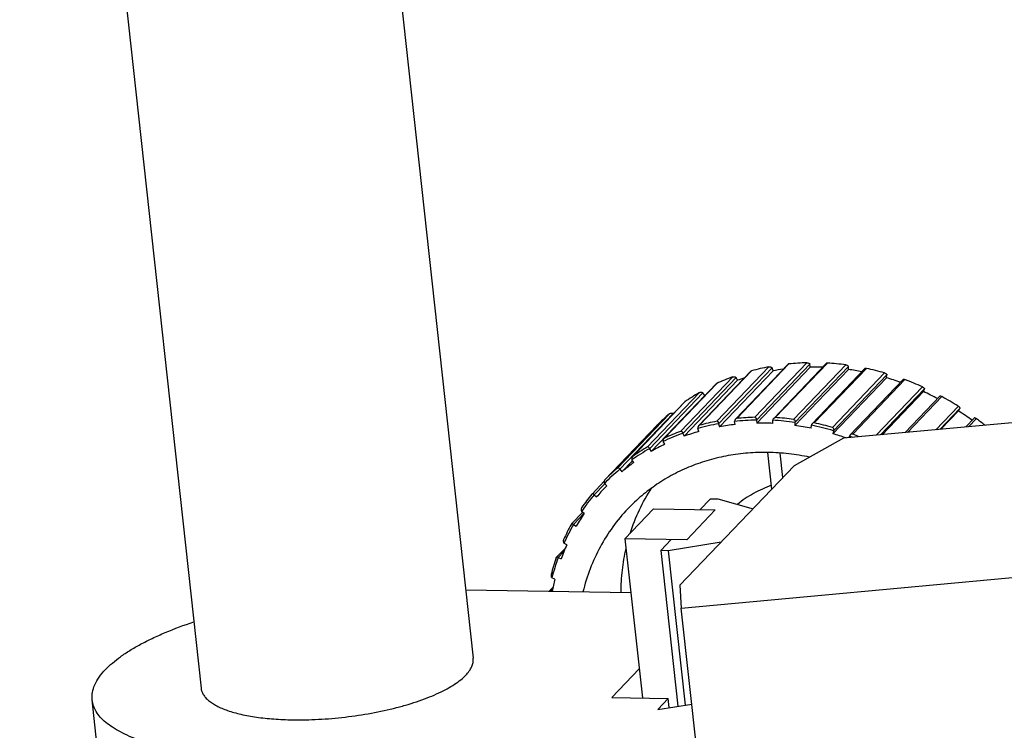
# Model space of a CAD drawing. Header units: millimetres. Extents: x 26 to 553, y 35 to 400.
# Tile 32 of 43: x 427 to 463, y 300 to 325. Entities that reach past the tile are written whole.
import ezdxf

# ---------------------------------------------------------------- set-up
doc = ezdxf.new("R2010")
doc.units = ezdxf.units.MM
doc.header["$LTSCALE"] = 32.67
doc.layers.add('20_ALL_FEATURES', color=7, linetype='CONTINUOUS')

msp = doc.modelspace()

# ---------------------------------------------------------------- linework, layer by layer
at = {"layer": '20_ALL_FEATURES', "color": 7}
for p, q in [((436.4678, 362.7622), (443.1052, 302.1697)), ((426.5405, 361.5525), (433.1646, 301.0808)), ((452.6859, 310.9052), (454.5991, 312.906)), ((454.6349, 312.9201), (452.7321, 310.9302)), ((453.3882, 310.9716), (455.291, 312.9616)), ((455.4032, 312.9152), (453.4483, 310.8708)), ((454.0805, 310.9314), (455.9991, 312.9379)), ((456.0439, 312.9494), (454.1411, 310.9595)), ((455.4193, 312.8024), (455.4032, 312.9152)), ((451.3401, 310.6591), (453.2489, 312.6554)), ((453.2755, 312.6697), (451.3727, 310.6797)), ((452.0013, 310.8243), (453.904, 312.8143)), ((454.0252, 312.7809), (452.0703, 310.7365)), ((452.1038, 310.6254), (454.0587, 312.6698)), ((453.4644, 310.758), (455.4193, 312.8024)), ((454.0587, 312.6698), (454.0252, 312.7809)), ((454.8086, 310.8967), (456.7114, 312.8867)), ((454.8561, 310.673), (456.811, 312.7175)), ((456.8126, 312.8292), (454.8577, 310.7847)), ((455.4896, 310.7372), (457.4145, 312.7502)), ((457.4681, 312.7569), (455.5653, 310.7669)), ((456.2277, 310.6015), (458.1305, 312.5915)), ((456.811, 312.7175), (456.8126, 312.8292)), ((450.0776, 310.2007), (451.9818, 312.1921)), ((451.9994, 312.2042), (450.0966, 310.2143)), ((450.6821, 310.4585), (452.5849, 312.4484)), ((452.7126, 312.4296), (450.7577, 310.3851)), ((450.8077, 310.2784), (452.7626, 312.3229)), ((452.7626, 312.3229), (452.7126, 312.4296)), ((456.2446, 310.3726), (458.1995, 312.417)), ((458.2189, 312.5249), (456.2639, 310.4805)), ((480.4782, 312.4036), (456.6357, 310.2066)), ((456.8785, 310.3273), (458.8104, 312.3476)), ((458.8722, 312.3472), (456.9694, 310.3573)), ((458.1995, 312.417), (458.2189, 312.5249)), ((449.4632, 309.8832), (451.366, 311.8731)), ((451.4977, 311.8698), (449.5428, 309.8253)), ((451.5631, 311.7702), (451.4977, 311.8698)), ((457.8235, 310.3161), (459.5133, 312.0832)), ((459.5872, 312.0099), (457.9815, 310.3306)), ((458.0476, 310.3367), (459.5506, 311.9085)), ((459.5506, 311.9085), (459.5872, 312.0099)), ((448.9254, 309.5369), (450.829, 311.5277)), ((450.8379, 311.5353), (448.9351, 309.5453)), ((449.6082, 309.7257), (451.5631, 311.7702)), ((458.8843, 310.4138), (460.1525, 311.74)), ((460.2217, 311.7305), (458.9702, 310.4217)), ((448.3745, 309.1124), (450.2773, 311.1024)), ((450.4105, 311.1154), (448.4556, 309.071)), ((450.4221, 311.1022), (450.4105, 311.1154)), ((460.006, 310.5172), (460.8257, 311.3744)), ((460.884, 311.2968), (460.1513, 310.5306)), ((460.1901, 310.5341), (460.8311, 311.2044)), ((460.8311, 311.2044), (460.884, 311.2968)), ((452.0703, 310.7365), (452.1038, 310.6254)), ((452.6754, 310.7081), (452.6492, 310.8203)), ((453.4483, 310.8708), (453.4644, 310.758)), ((454.0533, 310.7485), (454.0447, 310.8612)), ((454.8577, 310.7847), (454.8561, 310.673)), ((461.0972, 310.6177), (461.4077, 310.9424)), ((461.4834, 310.9219), (461.2017, 310.6273)), ((449.8197, 310.6793), (447.9161, 308.6885)), ((449.8197, 310.6793), (449.8189, 310.6784)), ((450.7577, 310.3851), (450.8077, 310.2784)), ((451.3479, 310.4514), (451.3048, 310.5603)), ((455.4479, 310.5715), (455.4571, 310.6819)), ((456.2639, 310.4805), (456.2446, 310.3726)), ((450.1036, 309.9847), (450.0446, 310.0876)), ((456.6357, 310.2066), (454.8272, 309.201)), ((456.8357, 310.225), (456.8514, 310.287)), ((449.5428, 309.8254), (449.6082, 309.7257)), ((454.0147, 308.3513), (453.8684, 309.6866)), ((454.4187, 308.7738), (454.3209, 309.6665)), ((448.5346, 308.9809), (448.9217, 309.3857)), ((448.9732, 309.3195), (448.8997, 309.4139)), ((448.4556, 309.071), (448.5346, 308.9809)), ((450.6567, 304.8395), (454.8272, 309.201)), ((447.4458, 308.1688), (447.8917, 308.635)), ((447.9169, 308.6893), (447.9161, 308.6885)), ((447.9094, 308.5449), (447.5227, 308.1406)), ((447.9844, 308.472), (447.8983, 308.5557)), ((447.5227, 308.1406), (447.6135, 308.0622)), ((451.3836, 307.5957), (451.7681, 307.9978)), ((451.7681, 307.9978), (452.0378, 307.9935)), ((452.0378, 307.9935), (453.3268, 307.6319)), ((446.6998, 307.0772), (447.1072, 307.5032)), ((447.1616, 307.4633), (447.065, 307.5341)), ((449.692, 307.623), (448.6494, 306.5326)), ((449.692, 307.623), (451.9475, 307.5866)), ((450.9049, 306.4963), (451.9475, 307.5866)), ((447.1582, 307.4658), (446.7673, 307.0571)), ((446.7673, 307.0571), (446.8676, 306.9923)), ((448.6494, 306.5326), (449.2862, 300.7191)), ((450.9049, 306.4963), (448.6494, 306.5326)), ((449.9565, 306.1033), (450.341, 306.5054)), ((446.1519, 305.8619), (446.4721, 306.1968)), ((446.4185, 306.0674), (446.2078, 305.8471)), ((446.5251, 306.3182), (446.4204, 306.3743)), ((449.9565, 306.1033), (450.5795, 300.4163)), ((450.2262, 306.0989), (449.9565, 306.1033)), ((452.1571, 306.4086), (450.2262, 306.0989)), ((450.2262, 306.0989), (450.8441, 300.4587)), ((450.7057, 304.0051), (475.7827, 306.3159)), ((446.2078, 305.8471), (446.3152, 305.7976)), ((446.0905, 305.0648), (445.9802, 305.1049)), ((442.832, 304.6635), (448.8647, 304.5663)), ((445.8744, 304.6145), (446.0211, 304.7679)), ((446.0058, 304.695), (445.928, 304.6136)), ((450.6567, 304.8395), (450.7057, 304.0051)), ((452.1251, 291.0478), (450.7057, 304.0051)), ((449.1691, 301.7878), (448.1645, 300.7371)), ((448.1645, 300.7371), (450.232, 300.7039)), ((450.232, 300.7039), (449.8443, 300.2984)), ((450.269, 300.3665), (450.232, 300.7039)), ((432.0716, 274.3242), (429.1884, 300.6452)), ((449.8443, 300.2984), (451.0899, 300.4982))]:
    msp.add_line(p, q, dxfattribs=at)
for centre, radius, start, end in [((455.517, 304.1688), 8.7956, 91.47214, 95.75577), ((455.2938, 312.8443), 0.1173, 89.8771, 91.3901), ((456.0371, 312.8294), 0.1202, 86.77569, 88.24102), ((455.505, 303.6359), 9.3291, 82.56993, 86.68872), ((455.4504, 304.6556), 8.304, 100.73187, 105.18297), ((455.5359, 304.482), 8.32, 97.64636, 100.22717), ((455.5713, 303.9989), 8.8048, 89.0764, 90.98922), ((455.5702, 303.9236), 8.8801, 88.09011, 89.07686), ((455.5229, 303.434), 9.3724, 79.04034, 82.10041), ((455.4142, 303.1211), 9.8522, 73.99552, 77.96725), ((455.3308, 305.0418), 7.8992, 110.3418, 114.94433), ((455.43, 304.9225), 7.8664, 107.8974, 109.82124), ((455.4035, 302.9526), 9.8688, 70.38802, 73.54203), ((455.2692, 302.6859), 10.3112, 65.69474, 69.54821), ((455.2032, 305.2939), 7.6164, 120.25288, 124.96967), ((455.2494, 302.5765), 10.2755, 62.03248, 65.25452), ((455.2894, 305.2423), 7.5166, 119.42789, 119.71914), ((455.1149, 302.3768), 10.6569, 57.59656, 61.36691), ((455.1216, 305.4047), 7.4787, 130.37223, 135.14801), ((455.1117, 302.3413), 10.5483, 53.87556, 57.16607), ((453.5232, 302.6702), 8.196, 100.21073, 105.70411), ((453.5397, 302.7), 8.2687, 100.72238, 105.19246), ((453.5951, 302.1944), 8.6776, 90.96983, 96.25837), ((453.6116, 302.2194), 8.7551, 91.46223, 95.76569), ((453.3896, 310.9174), 0.0543, 88.25467, 91.48431), ((453.6164, 301.9729), 8.7864, 89.07439, 90.99123), ((453.6149, 301.8618), 8.8975, 87.17557, 89.07641), ((453.5905, 301.6675), 9.2049, 82.08696, 87.17141), ((454.1379, 310.9035), 0.0561, 86.70769, 89.88797), ((453.6062, 301.6878), 9.2871, 82.56062, 86.69802), ((453.5209, 301.1693), 9.813, 73.98758, 77.97519), ((455.0155, 302.2294), 10.8348, 51.27228, 53.34814), ((453.402, 303.0426), 7.8041, 109.80563, 115.48049), ((453.4177, 303.0767), 7.8724, 110.33395, 114.95218), ((453.4831, 302.8554), 7.8904, 105.70029, 109.81997), ((453.5825, 302.4299), 8.3278, 96.25374, 100.22823), ((453.5707, 301.4046), 9.3571, 78.42707, 82.1043), ((453.5065, 301.153), 9.7266, 73.53117, 78.43159), ((453.4588, 300.9395), 9.8358, 70.5731, 73.5469), ((453.3944, 300.7884), 10.1081, 69.21366, 70.00098), ((453.3967, 300.7727), 10.2288, 68.05647, 69.5569), ((453.2772, 303.2803), 7.5355, 119.70755, 125.51498), ((453.2917, 303.3176), 7.6003, 120.24785, 124.97469), ((453.3553, 303.1607), 7.5592, 115.47807, 119.71655), ((453.2497, 303.3271), 7.3619, 125.51439, 129.82735), ((453.2062, 303.3746), 7.4173, 129.82726, 135.69298), ((453.2188, 303.4148), 7.4787, 130.37223, 135.14801), ((453.2202, 303.3621), 7.3162, 136.28328, 140.02658), ((453.2162, 303.3657), 7.3107, 135.69577, 136.28234), ((453.2277, 303.359), 7.4438, 140.03213, 145.88335), ((453.2401, 303.3993), 7.505, 140.57561, 145.33986), ((447.4901, 308.1265), 0.0612, 136.32179, 140.60236), ((453.3047, 303.302), 7.4198, 145.88643, 150.1748), ((453.3981, 303.3046), 7.6893, 150.72043, 155.40704), ((453.3856, 303.2646), 7.6279, 150.18627, 155.94119), ((453.5295, 303.1916), 7.6706, 155.94547, 160.139), ((453.6993, 303.1873), 8.0129, 160.67419, 165.23287), ((453.6855, 303.1483), 7.9498, 160.15497, 165.7521), ((453.8698, 303.0895), 8.0262, 165.75304, 169.06051)]:
    msp.add_arc(centre, radius, start, end, dxfattribs=at)
for points, knots in [([(454.6349, 312.9201), (454.6274, 312.9194), (454.6145, 312.9168), (454.6029, 312.91), (454.5991, 312.906)], [0, 0, 0, 0, 0.5773656, 1, 1, 1, 1]), ([(455.2941, 312.9616), (455.3064, 312.9616), (455.33, 312.9581), (455.3613, 312.947), (455.3859, 312.9327), (455.3986, 312.9212), (455.4032, 312.9152)], [0, 0, 0, 0, 0.3031762, 0.5823977, 0.8143397, 1, 1, 1, 1]), ([(456.0408, 312.9496), (456.032, 312.9498), (456.0171, 312.9489), (456.0032, 312.9422), (455.9991, 312.9379)], [0, 0, 0, 0, 0.5985036, 1, 1, 1, 1]), ([(453.2755, 312.6697), (453.2727, 312.6689), (453.2631, 312.6658), (453.2539, 312.6605), (453.2489, 312.6554)], [0, 0, 0, 0, 0.291029, 1, 1, 1, 1]), ([(453.904, 312.8143), (453.9053, 312.8145), (453.9103, 312.8153), (453.9154, 312.8158), (453.9192, 312.816)], [0, 0, 0, 0, 0.2427812, 1, 1, 1, 1]), ([(453.9192, 312.816), (453.9305, 312.8166), (453.9523, 312.815), (453.982, 312.8071), (454.0064, 312.7958), (454.0198, 312.7861), (454.0252, 312.7809)], [0, 0, 0, 0, 0.2967288, 0.5689685, 0.8033429, 1, 1, 1, 1]), ([(456.7114, 312.8867), (456.7239, 312.885), (456.7472, 312.8788), (456.7769, 312.8642), (456.7989, 312.8478), (456.8094, 312.8353), (456.8126, 312.8292)], [0, 0, 0, 0, 0.3149601, 0.5985236, 0.8256767, 1, 1, 1, 1]), ([(457.4536, 312.7591), (457.4453, 312.7599), (457.4315, 312.7599), (457.4182, 312.7541), (457.4145, 312.7502)], [0, 0, 0, 0, 0.607746, 1, 1, 1, 1]), ([(457.4536, 312.7591), (457.4547, 312.759), (457.4596, 312.7585), (457.4644, 312.7576), (457.4681, 312.7569)], [0, 0, 0, 0, 0.2393935, 1, 1, 1, 1]), ([(458.1305, 312.5915), (458.1426, 312.588), (458.1644, 312.5789), (458.1911, 312.5614), (458.2094, 312.5436), (458.2171, 312.5308), (458.2189, 312.5249)], [0, 0, 0, 0, 0.3304407, 0.6168442, 0.8375259, 1, 1, 1, 1]), ([(451.9994, 312.2042), (451.9976, 312.2034), (451.9913, 312.2001), (451.9854, 312.1959), (451.9818, 312.1921)], [0, 0, 0, 0, 0.2744196, 1, 1, 1, 1]), ([(452.5849, 312.4484), (452.587, 312.4492), (452.5959, 312.4521), (452.6051, 312.4537), (452.6122, 312.4544)], [0, 0, 0, 0, 0.2392304, 1, 1, 1, 1]), ([(452.6122, 312.4544), (452.6316, 312.4563), (452.6671, 312.4527), (452.7001, 312.4387), (452.7126, 312.4296)], [0, 0, 0, 0, 0.5561967, 1, 1, 1, 1]), ([(458.8471, 312.354), (458.8428, 312.3547), (458.8349, 312.3555), (458.8222, 312.3546), (458.8138, 312.3512), (458.8104, 312.3476)], [0, 0, 0, 0, 0.3414692, 0.6135924, 1, 1, 1, 1]), ([(458.8471, 312.354), (458.849, 312.3537), (458.8576, 312.3521), (458.8659, 312.3495), (458.8722, 312.3472)], [0, 0, 0, 0, 0.2290084, 1, 1, 1, 1]), ([(451.366, 311.8731), (451.3688, 311.8747), (451.3811, 311.8809), (451.3947, 311.8842), (451.4051, 311.8857)], [0, 0, 0, 0, 0.2376373, 1, 1, 1, 1]), ([(451.4051, 311.8857), (451.4222, 311.888), (451.4545, 311.8869), (451.4851, 311.8768), (451.4977, 311.8698)], [0, 0, 0, 0, 0.5444541, 1, 1, 1, 1]), ([(459.5133, 312.0832), (459.5247, 312.0781), (459.5445, 312.0665), (459.5677, 312.0465), (459.5822, 312.0279), (459.587, 312.0153), (459.5872, 312.0099)], [0, 0, 0, 0, 0.3473684, 0.6362729, 0.8495439, 1, 1, 1, 1]), ([(450.8379, 311.5353), (450.8371, 311.5347), (450.8339, 311.5324), (450.831, 311.5298), (450.829, 311.5277)], [0, 0, 0, 0, 0.260875, 1, 1, 1, 1]), ([(460.1871, 311.7442), (460.183, 311.7452), (460.1757, 311.7464), (460.1638, 311.7463), (460.1557, 311.7434), (460.1525, 311.74)], [0, 0, 0, 0, 0.3436765, 0.6148082, 1, 1, 1, 1]), ([(460.1871, 311.7442), (460.1897, 311.7436), (460.2017, 311.7403), (460.2131, 311.7351), (460.2217, 311.7305)], [0, 0, 0, 0, 0.2181625, 1, 1, 1, 1]), ([(450.2773, 311.1024), (450.2806, 311.1052), (450.2958, 311.1157), (450.3139, 311.1214), (450.3278, 311.1237)], [0, 0, 0, 0, 0.2377261, 1, 1, 1, 1]), ([(450.3278, 311.1237), (450.3425, 311.1262), (450.3708, 311.1269), (450.3984, 311.1204), (450.4105, 311.1154)], [0, 0, 0, 0, 0.5338639, 1, 1, 1, 1]), ([(460.8257, 311.3744), (460.8361, 311.3678), (460.8537, 311.3542), (460.873, 311.3323), (460.8835, 311.3135), (460.8852, 311.3014), (460.884, 311.2968)], [0, 0, 0, 0, 0.3652111, 0.655835, 0.8606885, 1, 1, 1, 1]), ([(452.0154, 310.825), (452.0143, 310.8252), (452.0095, 310.8254), (452.0048, 310.825), (452.0013, 310.8243)], [0, 0, 0, 0, 0.2446484, 1, 1, 1, 1]), ([(452.0154, 310.825), (452.0202, 310.8246), (452.0295, 310.8223), (452.0456, 310.8126), (452.0603, 310.7936), (452.0692, 310.7661), (452.0706, 310.7464), (452.0703, 310.7365)], [0, 0, 0, 0, 0.125773, 0.2472027, 0.4879039, 0.7377983, 1, 1, 1, 1]), ([(452.6859, 310.9052), (452.6803, 310.8993), (452.6613, 310.8744), (452.6512, 310.8433), (452.6492, 310.8203)], [0, 0, 0, 0, 0.260536, 1, 1, 1, 1]), ([(452.7321, 310.9302), (452.7234, 310.9293), (452.7061, 310.9232), (452.6921, 310.9117), (452.6859, 310.9052)], [0, 0, 0, 0, 0.4900735, 1, 1, 1, 1]), ([(453.3913, 310.9716), (453.3969, 310.9714), (453.4079, 310.9693), (453.4267, 310.9585), (453.4428, 310.9359), (453.4506, 310.904), (453.4499, 310.8818), (453.4483, 310.8708)], [0, 0, 0, 0, 0.1291828, 0.2529712, 0.4945144, 0.7423145, 1, 1, 1, 1]), ([(454.0805, 310.9314), (454.0758, 310.9265), (454.0592, 310.9058), (454.0486, 310.8804), (454.0447, 310.8612)], [0, 0, 0, 0, 0.2577943, 1, 1, 1, 1]), ([(454.138, 310.9596), (454.1272, 310.9596), (454.1054, 310.9532), (454.0881, 310.9394), (454.0805, 310.9314)], [0, 0, 0, 0, 0.4944667, 1, 1, 1, 1]), ([(454.8086, 310.8967), (454.8145, 310.896), (454.8259, 310.8925), (454.8447, 310.879), (454.8593, 310.8534), (454.8639, 310.8191), (454.8607, 310.796), (454.8577, 310.7847)], [0, 0, 0, 0, 0.1294345, 0.2543899, 0.4979697, 0.745439, 1, 1, 1, 1]), ([(455.4896, 310.7372), (455.4858, 310.7332), (455.472, 310.7168), (455.462, 310.6972), (455.4571, 310.6819)], [0, 0, 0, 0, 0.2551878, 1, 1, 1, 1]), ([(455.5497, 310.7681), (455.5383, 310.7675), (455.5156, 310.7601), (455.4976, 310.7455), (455.4896, 310.7372)], [0, 0, 0, 0, 0.5002796, 1, 1, 1, 1]), ([(461.4405, 310.9448), (461.4368, 310.9459), (461.4262, 310.9485), (461.4127, 310.9477), (461.4077, 310.9424)], [0, 0, 0, 0, 0.3476067, 1, 1, 1, 1]), ([(461.4405, 310.9448), (461.4474, 310.9427), (461.4624, 310.9361), (461.4761, 310.9273), (461.4834, 310.9219)], [0, 0, 0, 0, 0.4461397, 1, 1, 1, 1]), ([(450.7061, 310.4611), (450.7042, 310.4614), (450.6961, 310.4622), (450.6879, 310.4607), (450.6821, 310.4585)], [0, 0, 0, 0, 0.2389884, 1, 1, 1, 1]), ([(450.7061, 310.4611), (450.7139, 310.4599), (450.7289, 310.4529), (450.7444, 310.434), (450.7541, 310.4107), (450.757, 310.3938), (450.7577, 310.3851)], [0, 0, 0, 0, 0.239583, 0.4802296, 0.7328219, 1, 1, 1, 1]), ([(451.3401, 310.6591), (451.3336, 310.6523), (451.3128, 310.6233), (451.3041, 310.5865), (451.3048, 310.5603)], [0, 0, 0, 0, 0.2630308, 1, 1, 1, 1]), ([(451.3727, 310.6797), (451.3697, 310.6789), (451.3575, 310.6744), (451.3469, 310.6662), (451.3401, 310.6591)], [0, 0, 0, 0, 0.2409642, 1, 1, 1, 1]), ([(456.2277, 310.6015), (456.2336, 310.5999), (456.2446, 310.5946), (456.2619, 310.5781), (456.2734, 310.5501), (456.2742, 310.5146), (456.2683, 310.4915), (456.2639, 310.4805)], [0, 0, 0, 0, 0.1290771, 0.25479, 0.500387, 0.7479007, 1, 1, 1, 1]), ([(450.0762, 310.1992), (450.062, 310.1844), (450.0445, 310.1467), (450.0421, 310.1065), (450.0446, 310.0876)], [0, 0, 0, 0, 0.5195792, 1, 1, 1, 1]), ([(450.0966, 310.2143), (450.0948, 310.2134), (450.0873, 310.2094), (450.0807, 310.2039), (450.0762, 310.1992)], [0, 0, 0, 0, 0.2409304, 1, 1, 1, 1]), ([(456.8785, 310.3273), (456.8757, 310.3243), (456.865, 310.3121), (456.8564, 310.298), (456.8514, 310.287)], [0, 0, 0, 0, 0.2529733, 1, 1, 1, 1]), ([(456.941, 310.3607), (456.929, 310.3595), (456.9057, 310.3512), (456.8868, 310.3359), (456.8785, 310.3273)], [0, 0, 0, 0, 0.5031221, 1, 1, 1, 1]), ([(456.9694, 310.3573), (456.9627, 310.3598), (456.953, 310.3614), (456.9434, 310.3609), (456.941, 310.3607)], [0, 0, 0, 0, 0.7474033, 1, 1, 1, 1]), ([(453.8757, 309.6865), (453.6311, 309.6905), (453.144, 309.6753), (452.4235, 309.5823), (451.7236, 309.4199), (451.0507, 309.1896), (450.4109, 308.8934), (449.8102, 308.534), (449.254, 308.1146), (448.9159, 307.7973), (448.7563, 307.6304)], [0, 0, 0, 0, 0.1293264, 0.2571239, 0.3834742, 0.5085144, 0.6324339, 0.7554683, 0.8778906, 1, 1, 1, 1]), ([(449.4957, 309.8888), (449.4905, 309.89), (449.479, 309.8903), (449.4683, 309.8861), (449.4632, 309.8832)], [0, 0, 0, 0, 0.4719883, 1, 1, 1, 1]), ([(449.4957, 309.8888), (449.502, 309.8873), (449.5141, 309.8811), (449.5278, 309.8659), (449.5375, 309.8468), (449.5414, 309.8327), (449.5428, 309.8253)], [0, 0, 0, 0, 0.2343368, 0.4745842, 0.7290649, 1, 1, 1, 1]), ([(455.3929, 309.5158), (455.1421, 309.5681), (454.6382, 309.6493), (454.1289, 309.6824), (453.8757, 309.6865)], [0, 0, 0, 0, 0.5029503, 1, 1, 1, 1]), ([(448.9254, 309.5369), (448.9176, 309.5287), (448.9055, 309.5087), (448.8939, 309.4669), (448.8947, 309.4338), (448.8997, 309.4139)], [0, 0, 0, 0, 0.2627838, 0.5252331, 1, 1, 1, 1]), ([(448.9351, 309.5453), (448.9343, 309.5447), (448.9308, 309.5422), (448.9277, 309.5393), (448.9254, 309.5369)], [0, 0, 0, 0, 0.2434514, 1, 1, 1, 1]), ([(448.4138, 309.1221), (448.4076, 309.124), (448.3929, 309.1246), (448.3802, 309.1173), (448.3745, 309.1124)], [0, 0, 0, 0, 0.4593281, 1, 1, 1, 1]), ([(448.4138, 309.1221), (448.4239, 309.119), (448.4426, 309.1034), (448.452, 309.0825), (448.4556, 309.071)], [0, 0, 0, 0, 0.468483, 1, 1, 1, 1]), ([(447.9161, 308.6885), (447.9077, 308.6797), (447.8957, 308.6574), (447.8886, 308.6218), (447.8895, 308.5871), (447.8946, 308.5655), (447.8983, 308.5557)], [0, 0, 0, 0, 0.259839, 0.526629, 0.7750744, 1, 1, 1, 1]), ([(448.8367, 306.729), (448.9298, 307.0233), (449.155, 307.5975), (449.4577, 308.1349), (449.6262, 308.3901)], [0, 0, 0, 0, 0.5023428, 1, 1, 1, 1]), ([(453.9998, 308.4864), (453.7749, 308.4044), (453.3395, 308.2059), (452.9418, 307.9395), (452.7564, 307.792)], [0, 0, 0, 0, 0.502562, 1, 1, 1, 1]), ([(447.4871, 308.18), (447.4808, 308.1824), (447.4648, 308.1837), (447.4515, 308.1747), (447.4458, 308.1688)], [0, 0, 0, 0, 0.4532233, 1, 1, 1, 1]), ([(447.4871, 308.18), (447.491, 308.1785), (447.5068, 308.1695), (447.5172, 308.1533), (447.5227, 308.1406)], [0, 0, 0, 0, 0.2295596, 1, 1, 1, 1]), ([(447.067, 307.6674), (447.06, 307.6573), (447.0513, 307.6335), (447.0485, 307.5973), (447.0531, 307.5635), (447.0604, 307.5431), (447.065, 307.5341)], [0, 0, 0, 0, 0.2647435, 0.5346009, 0.7813659, 1, 1, 1, 1]), ([(448.7563, 307.6304), (448.5573, 307.4222), (448.1861, 306.9776), (447.7224, 306.2404), (447.3575, 305.4426), (447.1846, 304.8809), (447.1158, 304.5946)], [0, 0, 0, 0, 0.2476445, 0.49627, 0.7467919, 1, 1, 1, 1]), ([(446.6998, 307.0772), (446.699, 307.0763), (446.6958, 307.0726), (446.693, 307.0685), (446.6911, 307.0652)], [0, 0, 0, 0, 0.2354436, 1, 1, 1, 1]), ([(446.7385, 307.0856), (446.7326, 307.0883), (446.7179, 307.0907), (446.705, 307.0826), (446.6998, 307.0772)], [0, 0, 0, 0, 0.4612822, 1, 1, 1, 1]), ([(446.7385, 307.0856), (446.7414, 307.0844), (446.7532, 307.0774), (446.762, 307.0661), (446.7673, 307.0571)], [0, 0, 0, 0, 0.2286661, 1, 1, 1, 1]), ([(446.4063, 306.5046), (446.4012, 306.4934), (446.3961, 306.4687), (446.3977, 306.4329), (446.4059, 306.4009), (446.415, 306.3822), (446.4204, 306.3743)], [0, 0, 0, 0, 0.2723092, 0.5449897, 0.788952, 1, 1, 1, 1]), ([(448.507, 304.5721), (448.5076, 304.844), (448.5379, 305.3845), (448.628, 305.9184), (448.6877, 306.18)], [0, 0, 0, 0, 0.5032314, 1, 1, 1, 1]), ([(446.138, 305.839), (446.1387, 305.8412), (446.1417, 305.8487), (446.146, 305.8557), (446.1501, 305.86)], [0, 0, 0, 0, 0.2792613, 1, 1, 1, 1]), ([(446.1501, 305.86), (446.1526, 305.8626), (446.1582, 305.867), (446.171, 305.8711), (446.1809, 305.8688), (446.1864, 305.866)], [0, 0, 0, 0, 0.282749, 0.528647, 1, 1, 1, 1]), ([(446.2078, 305.8471), (446.2062, 305.8492), (446.2001, 305.8565), (446.1926, 305.8629), (446.1864, 305.866)], [0, 0, 0, 0, 0.2724078, 1, 1, 1, 1]), ([(445.9511, 305.2297), (445.948, 305.2177), (445.9464, 305.1927), (445.9524, 305.1579), (445.9637, 305.1282), (445.9744, 305.1116), (445.9802, 305.1049)], [0, 0, 0, 0, 0.2815751, 0.5571599, 0.7975944, 1, 1, 1, 1]), ([(429.6766, 301.7614), (429.7554, 301.8438), (429.9311, 302.0074), (430.2295, 302.2385), (430.5738, 302.466), (430.9621, 302.6886), (431.392, 302.9051), (432.0357, 303.1919), (432.5463, 303.3813), (432.8995, 303.4996)], [0, 0, 0, 0, 0.0925754, 0.1946652, 0.3063829, 0.4276162, 0.5580785, 0.6973457, 1, 1, 1, 1]), ([(442.8339, 301.5496), (442.881, 301.5988), (442.964, 301.6972), (443.0564, 301.8554), (443.1067, 302.0136), (443.1107, 302.1195), (443.1052, 302.1697)], [0, 0, 0, 0, 0.2928074, 0.551174, 0.7829676, 1, 1, 1, 1]), ([(429.1884, 300.6452), (429.1835, 300.6901), (429.1801, 300.7815), (429.1994, 300.9691), (429.2761, 301.2112), (429.4425, 301.4957), (429.5919, 301.6729), (429.6766, 301.7614)], [0, 0, 0, 0, 0.1077657, 0.217445, 0.4491165, 0.7073473, 1, 1, 1, 1]), ([(436.5058, 299.9215), (436.8218, 299.9164), (437.4642, 299.9297), (438.4279, 300.0119), (439.3806, 300.1541), (440.1482, 300.3207), (440.728, 300.4811), (441.1303, 300.6102), (441.504, 300.749), (441.8454, 300.896), (442.1514, 301.0498), (442.4191, 301.2091), (442.6462, 301.3724), (442.777, 301.4901), (442.8339, 301.5496)], [0, 0, 0, 0, 0.1424531, 0.2893398, 0.4356235, 0.5762985, 0.6430539, 0.7066802, 0.766682, 0.8226213, 0.8741326, 0.9209419, 0.9628947, 1, 1, 1, 1]), ([(433.1646, 301.0808), (433.1691, 301.0401), (433.1881, 300.9577), (433.2452, 300.8398), (433.3299, 300.7274), (433.4415, 300.6207), (433.5791, 300.5201), (433.7419, 300.4259), (433.9292, 300.3385), (434.14, 300.2583), (434.3731, 300.1857), (434.723, 300.0969), (435.2074, 300.01), (435.8369, 299.944), (436.2773, 299.9252), (436.5058, 299.9215)], [0, 0, 0, 0, 0.0328629, 0.0672328, 0.1044034, 0.1453492, 0.1907292, 0.2409427, 0.2961908, 0.3565248, 0.4218833, 0.4921169, 0.6462399, 0.816548, 1, 1, 1, 1]), ([(435.2025, 298.5586), (434.7913, 298.5652), (433.9985, 298.5991), (433.0323, 298.7003), (432.3141, 298.8169), (431.8212, 298.9179), (431.3637, 299.034), (430.9441, 299.1647), (430.5647, 299.309), (430.2276, 299.4664), (429.9344, 299.636), (429.6868, 299.8171), (429.486, 300.0091), (429.3334, 300.2115), (429.2307, 300.4236), (429.1964, 300.572), (429.1884, 300.6452)], [0, 0, 0, 0, 0.1834459, 0.3537484, 0.4330131, 0.5078995, 0.5781307, 0.643487, 0.7038191, 0.7590653, 0.8092772, 0.8546557, 0.8956, 0.9327695, 0.9671382, 1, 1, 1, 1])]:
    msp.add_open_spline(points, degree=3, knots=knots, dxfattribs=at)
msp.add_open_spline([(455.5653, 310.7669), (455.5602, 310.768), (455.5549, 310.7684), (455.5497, 310.7681)], degree=3, dxfattribs=at)

doc.saveas('drawing.dxf')
